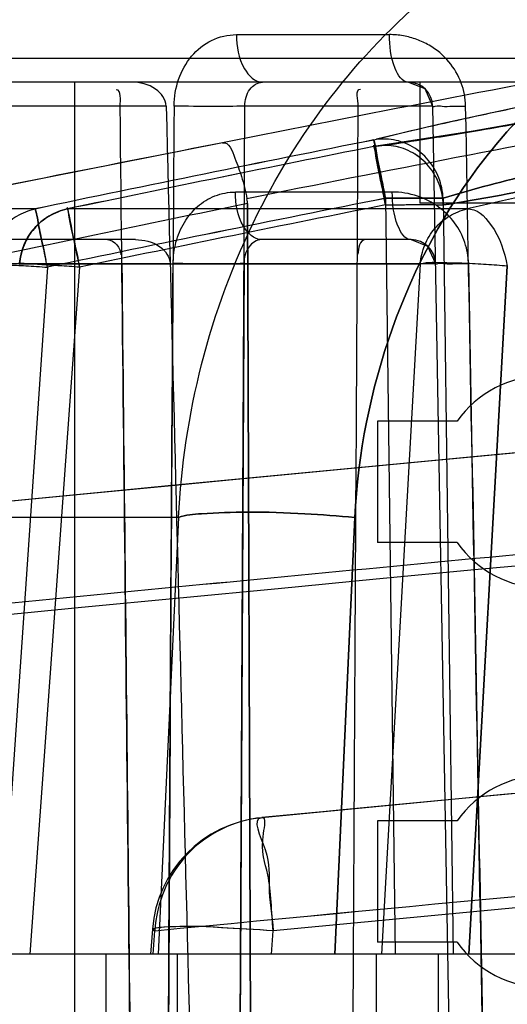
# Model space of a CAD drawing. Header units: millimetres. Extents: x 91 to 696, y 236 to 852.
# Tile 34 of 52: x 133.26 to 137.29, y 837.47 to 845.6. Entities that reach past the tile are written whole.
import ezdxf

# ---------------------------------------------------------------- set-up
doc = ezdxf.new("R2010")
doc.units = ezdxf.units.MM
doc.header["$LTSCALE"] = 70.538372
doc.layers.get('0').update_dxf_attribs({"linetype": 'CONTINUOUS'})

msp = doc.modelspace()

# ---------------------------------------------------------------- linework, layer by layer
at = {"color": 7, "linetype": 'Continuous'}
for p, q in [((135.0509, 845.4754), (136.3134, 845.4754)), ((131.3147, 845.2824), (148.1147, 845.2824)), ((147.6147, 845.0824), (131.8147, 845.0824)), ((133.7147, 845.0824), (133.7147, 828.3824)), ((136.5647, 845.0824), (136.5647, 844.0824)), ((134.4702, 844.8859), (131.8526, 844.8859)), ((135.0364, 828.4737), (135.1187, 844.8858)), ((136.6697, 844.8859), (135.1206, 844.8859)), ((136.6697, 844.8859), (136.9579, 828.3754)), ((136.754, 844.7428), (136.2057, 844.6124)), ((136.3368, 844.1754), (135.0421, 844.1754)), ((135.2132, 825.3824), (135.1413, 844.0805)), ((135.1413, 844.0805), (135.2188, 823.939)), ((136.2804, 844.1237), (136.3607, 837.8824)), ((142.8647, 844.0824), (136.5647, 844.0824)), ((136.7562, 844.1237), (136.8398, 837.8824)), ((133.3879, 844.0356), (132.192, 844.0356)), ((136.9549, 844.0356), (133.6542, 844.0356)), ((134.2168, 843.7824), (132.0845, 843.7824)), ((136.4924, 843.7824), (135.2573, 843.7824)), ((133.4541, 843.7269), (133.4779, 843.6137)), ((131.869, 843.5859), (134.503, 843.5859)), ((136.5685, 843.5812), (133.2616, 843.5812)), ((135.1137, 843.5859), (135.0364, 828.4737)), ((135.1137, 843.5859), (136.6924, 843.5859)), ((136.568, 843.5812), (136.2484, 837.8824)), ((133.4902, 843.555), (133.1024, 837.8824)), ((133.7564, 843.555), (133.3441, 837.8824)), ((137.2857, 843.5638), (136.9684, 837.8824)), ((136.9684, 837.8824), (137.2857, 843.5638)), ((136.2147, 842.2824), (136.2147, 841.2824)), ((136.8716, 842.2824), (136.2147, 842.2824)), ((134.5727, 841.4872), (129.0476, 841.4872)), ((134.5718, 841.4873), (134.4053, 837.8823)), ((136.0274, 841.4871), (135.8624, 837.8825)), ((135.8624, 837.8825), (136.0273, 841.4871)), ((136.8716, 841.2824), (136.2147, 841.2824)), ((139.4624, 839.4081), (137.226, 839.1969)), ((137.226, 839.1969), (135.2587, 839.0093)), ((136.2147, 838.9824), (136.2147, 837.9824)), ((136.8716, 838.9824), (136.2147, 838.9824)), ((134.3569, 838.0887), (134.3414, 837.8824)), ((134.3621, 837.8824), (134.3765, 838.0749)), ((134.3621, 837.8824), (134.3765, 838.0749)), ((135.3396, 837.8824), (135.3541, 838.0749)), ((136.8716, 837.9824), (136.2147, 837.9824)), ((688.5147, 837.8824), (100.4147, 837.8824)), ((133.9738, 837.8824), (133.9738, 836.6824)), ((134.5608, 837.8824), (134.5608, 836.6824)), ((136.2048, 837.8824), (136.2048, 836.6824)), ((136.7147, 837.8824), (136.7147, 836.6824))]:
    msp.add_line(p, q, dxfattribs=at)
for points in [[(136.4701, 845.0824), (136.6048, 845.0298), (136.6697, 844.8859)], [(137.544, 844.9125), (136.7542, 844.7429), (136.2062, 844.6126)], [(138.5101, 844.9444), (137.6762, 844.7943), (137.0059, 844.6783), (136.5195, 844.5995), (136.2194, 844.5572)], [(138.5101, 844.9444), (137.0047, 844.6781), (136.2233, 844.5577)], [(134.9367, 844.582), (133.505, 844.2995), (132.1957, 844.0364)], [(135.1413, 844.0805), (135.1408, 844.094), (135.1394, 844.1075), (135.1372, 844.1208)], [(135.1413, 844.0805), (135.1408, 844.094), (135.1394, 844.1075)], [(136.4927, 843.7824), (136.6278, 843.7296), (136.6923, 843.5859)], [(139.2341, 842.199), (136.52, 841.9424), (134.1263, 841.7134), (132.0552, 841.5131)]]:
    msp.add_lwpolyline(points, dxfattribs=at)
for centre, radius, start, end in [((344.8775, -1348.186), 2200.0171, 90.1214927, 95.5512847), ((344.8767, -1348.1688), 2200, 90.1214722, 95.5513073), ((344.8776, -1348.1157), 2199.0166, 90.1214932, 95.5512865), ((344.8759, -1348.0829), 2198.9838, 90.1214527, 95.5513271), ((344.8767, -1348.1688), 2197.2, 90.1214722, 95.4744795), ((344.8769, -1348.1704), 2197.2015, 92.9460988, 95.4744789), ((189.4883, 571.7189), 278.2627, 100.557879, 101.30615), ((189.4881, 571.7197), 278.2618, 100.557871, 101.306152), ((189.4694, 571.8144), 278.1653, 100.55766, 101.306193), ((344.8806, -1348.1585), 2196.2508, 92.9476991, 95.4744518), ((344.88, -1348.1504), 2196.2428, 92.9476944, 95.4744564), ((136.4697, 844.8824), 0.2, 1, 90), ((189.4271, 572.046), 277.4385, 100.557494, 101.28461), ((211.1314, 454.6266), 397.3296, 101.056238, 101.459471), ((210.9, 455.7889), 396.1445, 101.055635, 101.460071), ((190.7879, 569.5404), 280.4325, 101.228074, 101.81099), ((190.7425, 569.7651), 280.2032, 101.227937, 101.811311), ((191.0137, 569.1434), 280.813, 101.259687, 101.786309), ((191.1997, 568.2449), 281.7304, 101.261109, 101.786017), ((191.1379, 568.5508), 281.4183, 101.260924, 101.786415), ((182.7628, 644.5252), 204.7015, 102.4844, 102.930898), ((182.763, 644.5245), 204.7023, 102.484412, 102.930909), ((208.5192, 485.4724), 366.0383, 101.564155, 101.967448), ((208.1015, 487.4776), 363.9901, 101.563021, 101.968583), ((190.6828, 570.0552), 279.4157, 101.227228, 101.811142), ((190.6815, 570.0614), 279.4094, 101.227214, 101.811141), ((191.0643, 568.9068), 280.5634, 101.259984, 101.786182), ((191.0582, 568.9367), 280.5329, 101.259957, 101.786212), ((133.7564, 843.5463), 0.5, 101.79245, 175.971), ((136.4924, 843.5824), 0.2, 1, 90), ((137.5897, 841.7824), 0.875, 34.8499, 145.1501), ((343.53, -1334.1701), 2185.0986, 95.3873983, 95.5770534), ((343.2114, -1330.8504), 2181.7636, 95.3872537, 95.5771987), ((137.5897, 841.7824), 0.875, 214.8499, 325.1501), ((137.5897, 838.4824), 0.875, 34.8499, 145.1501), ((135.3541, 838.0138), 1, 95.47738, 175.70676), ((343.6317, -1335.0602), 2183.1844, 95.3228335, 95.5001673), ((343.8119, -1336.9621), 2185.0947, 95.3229118, 95.5000905), ((137.5897, 838.4824), 0.875, 214.8499, 325.1501)]:
    msp.add_arc(centre, radius, start, end, dxfattribs=at)
for points, knots in [([(128.8638, 841.522), (128.8736, 841.6665), (128.9011, 841.9638), (128.9681, 842.4233), (129.068, 842.9124), (129.2093, 843.4352), (129.4035, 843.9925), (129.6625, 844.5772), (129.9952, 845.1693), (130.4011, 845.7386), (130.8704, 846.2566), (131.3894, 846.7054), (131.9462, 847.0787), (132.5298, 847.3755), (133.1279, 847.5971), (133.7243, 847.7468), (134.1218, 847.8055), (134.3163, 847.824)], [0, 0, 0, 0, 0.047708, 0.098389, 0.15296, 0.212176, 0.276738, 0.347311, 0.422679, 0.500215, 0.577264, 0.652511, 0.72581, 0.79766, 0.867822, 0.935588, 1, 1, 1, 1]), ([(134.0661, 846.9501), (133.3632, 846.812), (132.0617, 846.3176), (130.5078, 845.056), (129.6195, 843.7166), (129.184, 842.5031), (129.0723, 841.8356), (129.0476, 841.4872)], [0, 0, 0, 0, 0.270774, 0.514516, 0.746022, 0.867995, 1, 1, 1, 1]), ([(130.7698, 845.1913), (131.1939, 845.6172), (132.214, 846.3872), (133.4204, 846.8232), (134.0663, 846.9501)], [0, 0, 0, 0, 0.477266, 1, 1, 1, 1]), ([(134.5727, 841.4872), (134.5941, 841.9126), (134.7234, 842.7778), (135.1683, 843.9802), (135.8411, 845.0426), (136.6951, 845.9133), (137.7343, 846.5845), (138.5222, 846.8604), (138.9339, 846.9501)], [0, 0, 0, 0, 0.170388, 0.347325, 0.509078, 0.669946, 0.831411, 1, 1, 1, 1]), ([(139.5741, 846.0396), (139.0948, 845.933), (138.1568, 845.5346), (136.6261, 844.1333), (136.0764, 842.5376), (136.0278, 841.4872)], [0, 0, 0, 0, 0.240071, 0.485924, 1, 1, 1, 1]), ([(136.0279, 841.4872), (136.0764, 842.5376), (136.6261, 844.1333), (138.1569, 845.5345), (139.0948, 845.933), (139.5741, 846.0396)], [0, 0, 0, 0, 0.514068, 0.75993, 1, 1, 1, 1]), ([(134.536, 844.8859), (134.5365, 844.9602), (134.5607, 845.1085), (134.6672, 845.3039), (134.8379, 845.4423), (134.9807, 845.4754), (135.0509, 845.4754)], [0, 0, 0, 0, 0.258223, 0.511467, 0.756366, 1, 1, 1, 1]), ([(135.0509, 845.4754), (135.0518, 845.3791), (135.0701, 845.2213), (135.2032, 845.0824), (135.2651, 845.0824)], [0, 0, 0, 0, 0.608667, 1, 1, 1, 1]), ([(136.9421, 844.8859), (136.9409, 844.9503), (136.9157, 845.083), (136.8108, 845.2615), (136.6724, 845.3767), (136.539, 845.439), (136.4284, 845.4687), (136.3517, 845.4754), (136.3134, 845.4754)], [0, 0, 0, 0, 0.203235, 0.416615, 0.640677, 0.758848, 0.879178, 1, 1, 1, 1]), ([(136.4697, 845.0824), (136.4168, 845.0824), (136.3227, 845.2474), (136.3141, 845.3813), (136.3134, 845.4754)], [0, 0, 0, 0, 0.359801, 1, 1, 1, 1]), ([(134.4702, 844.8859), (134.4688, 844.9406), (134.3815, 845.0563), (134.2536, 845.0824), (134.1846, 845.0824)], [0, 0, 0, 0, 0.442374, 1, 1, 1, 1]), ([(135.1206, 844.8859), (135.1199, 844.9337), (135.1402, 845.0254), (135.2254, 845.0824), (135.2651, 845.0824)], [0, 0, 0, 0, 0.546241, 1, 1, 1, 1]), ([(136.1834, 844.6054), (136.3006, 844.637), (136.5941, 844.7074), (137.1099, 844.822), (137.7659, 844.9591), (138.2462, 845.055), (138.5043, 845.1055)], [0, 0, 0, 0, 0.153306, 0.38123, 0.667677, 1, 1, 1, 1]), ([(134.2655, 828.3754), (134.2458, 830.2116), (134.2068, 833.8823), (134.1487, 839.3858), (134.1102, 843.0531), (134.0912, 844.8859)], [0, 0, 0, 0, 0.333646, 0.666979, 1, 1, 1, 1]), ([(134.5356, 844.8859), (134.5231, 843.0672), (134.4993, 839.4249), (134.475, 833.9542), (134.4512, 830.3021), (134.4387, 828.4737)], [0, 0, 0, 0, 0.332437, 0.665776, 1, 1, 1, 1]), ([(134.4702, 844.8859), (134.5163, 843.0572), (134.6091, 839.3941), (134.7501, 833.8906), (134.8453, 830.2158), (134.8933, 828.3754)], [0, 0, 0, 0, 0.332267, 0.6656, 1, 1, 1, 1]), ([(135.1206, 844.8859), (135.0323, 844.8824), (134.8373, 844.882), (134.6425, 844.8833), (134.536, 844.8859)], [0, 0, 0, 0, 0.45354, 1, 1, 1, 1]), ([(135.9667, 828.3754), (135.9761, 830.2158), (135.9952, 833.8906), (136.0247, 839.3941), (136.045, 843.0572), (136.0552, 844.8859)], [0, 0, 0, 0, 0.334397, 0.66773, 1, 1, 1, 1]), ([(138.506, 844.9434), (138.2466, 844.8961), (137.7659, 844.8093), (137.1095, 844.6945), (136.5949, 844.6095), (136.3013, 844.5654), (136.1832, 844.5512)], [0, 0, 0, 0, 0.335739, 0.622053, 0.848505, 1, 1, 1, 1]), ([(136.1833, 844.5512), (136.3012, 844.5654), (136.5946, 844.6095), (137.1091, 844.6944), (137.7656, 844.8092), (138.2464, 844.8961), (138.506, 844.9434)], [0, 0, 0, 0, 0.15129, 0.377707, 0.664065, 1, 1, 1, 1]), ([(136.6697, 844.8859), (136.6698, 844.8789), (136.7116, 844.8926), (136.7524, 844.8797), (136.8435, 844.8867), (136.9061, 844.8854), (136.9421, 844.8859)], [0, 0, 0, 0, 0.076404, 0.286815, 0.603837, 1, 1, 1, 1]), ([(137.2382, 828.4737), (137.2052, 830.2992), (137.1355, 833.9483), (137.0446, 839.4192), (136.9748, 843.0643), (136.942, 844.8859)], [0, 0, 0, 0, 0.333696, 0.667028, 1, 1, 1, 1]), ([(134.9345, 844.5815), (134.9872, 844.5945), (135.0433, 844.4392), (135.0967, 844.3022), (135.1248, 844.1825), (135.1372, 844.1208)], [0, 0, 0, 0, 0.317501, 0.632116, 1, 1, 1, 1]), ([(136.2811, 844.0698), (136.2688, 844.1315), (136.2435, 844.2638), (136.2203, 844.357), (136.1809, 844.5982), (136.1835, 844.5513)], [0, 0, 0, 0, 0.384578, 0.713256, 1, 1, 1, 1]), ([(136.1836, 844.5513), (136.1809, 844.5965), (136.2194, 844.3616), (136.2426, 844.2687), (136.2684, 844.1338), (136.2812, 844.0698)], [0, 0, 0, 0, 0.276362, 0.601065, 1, 1, 1, 1]), ([(136.7562, 844.1237), (136.7538, 844.1811), (136.7298, 844.2957), (136.6411, 844.4455), (136.5094, 844.5569), (136.35, 844.6161), (136.2368, 844.6156), (136.183, 844.6053)], [0, 0, 0, 0, 0.204167, 0.407515, 0.608089, 0.805229, 1, 1, 1, 1]), ([(136.183, 844.6053), (136.2002, 844.5598), (136.21, 844.4576), (136.247, 844.2984), (136.2682, 844.185), (136.2804, 844.1237)], [0, 0, 0, 0, 0.29652, 0.618096, 1, 1, 1, 1]), ([(136.2804, 844.1237), (136.2683, 844.1846), (136.2462, 844.2972), (136.2128, 844.4575), (136.1952, 844.5578), (136.1834, 844.6054)], [0, 0, 0, 0, 0.379008, 0.700933, 1, 1, 1, 1]), ([(136.7569, 844.0698), (136.7554, 844.1278), (136.7326, 844.2438), (136.6442, 844.3954), (136.5115, 844.5073), (136.3506, 844.5649), (136.2371, 844.5624), (136.1835, 844.5513)], [0, 0, 0, 0, 0.205274, 0.408677, 0.608983, 0.806301, 1, 1, 1, 1]), ([(136.7569, 844.0698), (136.7553, 844.1278), (136.7327, 844.2437), (136.6444, 844.3952), (136.5119, 844.507), (136.3512, 844.5649), (136.2376, 844.5624), (136.1836, 844.5513)], [0, 0, 0, 0, 0.205134, 0.408574, 0.608567, 0.805322, 1, 1, 1, 1]), ([(136.7562, 844.1237), (137.0079, 844.2029), (137.6736, 844.3698), (138.3402, 844.5296), (138.7516, 844.623)], [0, 0, 0, 0, 0.384823, 1, 1, 1, 1]), ([(138.7516, 844.623), (138.3402, 844.5296), (137.6736, 844.3698), (137.0079, 844.2029), (136.7562, 844.1237)], [0, 0, 0, 0, 0.615174, 1, 1, 1, 1]), ([(136.7569, 844.0698), (137.0138, 844.1055), (137.6795, 844.2392), (138.3441, 844.3744), (138.7541, 844.4612)], [0, 0, 0, 0, 0.382296, 1, 1, 1, 1]), ([(138.7541, 844.4612), (138.3441, 844.3744), (137.6795, 844.2392), (137.0138, 844.1055), (136.7569, 844.0698)], [0, 0, 0, 0, 0.617701, 1, 1, 1, 1]), ([(134.5281, 843.5859), (134.5285, 843.6447), (134.544, 843.7635), (134.6118, 843.927), (134.7227, 844.0625), (134.87, 844.1538), (134.9848, 844.1754), (135.0421, 844.1754)], [0, 0, 0, 0, 0.20395, 0.41047, 0.606058, 0.801297, 1, 1, 1, 1]), ([(135.2573, 843.7824), (135.1953, 843.7824), (135.0616, 843.9209), (135.043, 844.079), (135.0421, 844.1754)], [0, 0, 0, 0, 0.3918, 1, 1, 1, 1]), ([(136.9655, 843.5859), (136.9644, 843.6442), (136.9436, 843.7642), (136.858, 843.9274), (136.7217, 844.0622), (136.5433, 844.1534), (136.4067, 844.1754), (136.3368, 844.1754)], [0, 0, 0, 0, 0.184045, 0.377124, 0.572442, 0.779363, 1, 1, 1, 1]), ([(136.4924, 843.7824), (136.4396, 843.7824), (136.346, 843.9477), (136.3374, 844.0814), (136.3368, 844.1754)], [0, 0, 0, 0, 0.359354, 1, 1, 1, 1]), ([(133.7564, 843.555), (133.7433, 843.6178), (133.7168, 843.7493), (133.6928, 843.844), (133.6509, 844.083), (133.6543, 844.0356)], [0, 0, 0, 0, 0.391438, 0.70984, 1, 1, 1, 1]), ([(133.6542, 844.0356), (133.6512, 844.0795), (133.6916, 843.8489), (133.7151, 843.7577), (133.7422, 843.6232), (133.7555, 843.5593)], [0, 0, 0, 0, 0.271227, 0.598196, 1, 1, 1, 1]), ([(136.7562, 844.1237), (136.6957, 844.1262), (136.5886, 844.1258), (136.4301, 844.1254), (136.332, 844.1244), (136.2804, 844.1237)], [0, 0, 0, 0, 0.381601, 0.674826, 1, 1, 1, 1]), ([(136.2804, 844.1237), (136.3324, 844.1244), (136.4313, 844.1255), (136.5898, 844.1257), (136.6965, 844.1262), (136.7562, 844.1237)], [0, 0, 0, 0, 0.327772, 0.623448, 1, 1, 1, 1]), ([(136.2811, 844.0698), (136.3323, 844.0704), (136.4293, 844.0715), (136.5879, 844.0718), (136.6954, 844.0723), (136.7569, 844.0698)], [0, 0, 0, 0, 0.322616, 0.611811, 1, 1, 1, 1]), ([(136.2812, 844.0698), (136.3332, 844.0704), (136.4323, 844.0715), (136.5909, 844.0718), (136.6974, 844.0722), (136.7569, 844.0698)], [0, 0, 0, 0, 0.328163, 0.624882, 1, 1, 1, 1]), ([(132.9947, 843.5812), (132.9984, 843.6347), (133.0233, 843.7414), (133.1091, 843.8805), (133.2343, 843.9851), (133.3358, 844.0246), (133.3879, 844.0356)], [0, 0, 0, 0, 0.250704, 0.501382, 0.751063, 1, 1, 1, 1]), ([(133.2616, 843.5812), (133.2653, 843.6347), (133.2901, 843.7413), (133.3758, 843.8805), (133.5008, 843.9851), (133.6022, 844.0246), (133.6543, 844.0356)], [0, 0, 0, 0, 0.250831, 0.501563, 0.751198, 1, 1, 1, 1]), ([(133.6542, 844.0356), (133.6021, 844.0245), (133.5006, 843.985), (133.3757, 843.8803), (133.2901, 843.7412), (133.2653, 843.6347), (133.2616, 843.5812)], [0, 0, 0, 0, 0.249163, 0.498883, 0.749225, 1, 1, 1, 1]), ([(133.4902, 843.555), (133.4777, 843.615), (133.4555, 843.7259), (133.4176, 843.8849), (133.4055, 843.9879), (133.3879, 844.0356)], [0, 0, 0, 0, 0.374114, 0.689617, 1, 1, 1, 1]), ([(133.3879, 844.0356), (133.4058, 843.9886), (133.4174, 843.8826), (133.4428, 843.7807), (133.4541, 843.7269)], [0, 0, 0, 0, 0.477772, 1, 1, 1, 1]), ([(136.5685, 843.5812), (136.5722, 843.6347), (136.5965, 843.7409), (136.6805, 843.88), (136.8034, 843.9848), (136.9036, 844.0245), (136.9549, 844.0356)], [0, 0, 0, 0, 0.252368, 0.503396, 0.752536, 1, 1, 1, 1]), ([(136.9552, 844.0356), (137.0319, 844.0444), (137.2062, 843.8682), (137.2623, 843.6848), (137.2861, 843.5636)], [0, 0, 0, 0, 0.384677, 1, 1, 1, 1]), ([(134.2168, 843.7824), (134.2859, 843.7824), (134.414, 843.7564), (134.5016, 843.6407), (134.503, 843.5859)], [0, 0, 0, 0, 0.557871, 1, 1, 1, 1]), ([(135.2573, 843.7824), (135.2178, 843.7824), (135.1329, 843.7251), (135.113, 843.6337), (135.1137, 843.5859)], [0, 0, 0, 0, 0.452836, 1, 1, 1, 1]), ([(132.9947, 843.5812), (133.0492, 843.5856), (133.1555, 843.5739), (133.3205, 843.567), (133.4311, 843.5591), (133.4902, 843.555)], [0, 0, 0, 0, 0.330291, 0.641688, 1, 1, 1, 1]), ([(133.7564, 843.555), (133.7014, 843.559), (133.5865, 843.5674), (133.4774, 843.5726), (133.2002, 843.5943), (133.2615, 843.5812)], [0, 0, 0, 0, 0.333447, 0.620157, 1, 1, 1, 1]), ([(133.7564, 843.555), (133.7011, 843.5591), (133.5836, 843.5676), (133.4767, 843.5726), (133.2022, 843.5938), (133.2615, 843.5812)], [0, 0, 0, 0, 0.335484, 0.632669, 1, 1, 1, 1]), ([(134.1047, 843.5859), (134.1223, 841.8973), (134.1578, 838.5187), (134.2114, 833.4485), (134.2474, 830.0669), (134.2655, 828.3754)], [0, 0, 0, 0, 0.333044, 0.666378, 1, 1, 1, 1]), ([(134.4388, 828.4737), (134.4503, 830.1569), (134.4721, 833.5194), (134.4944, 838.5568), (134.5162, 841.9109), (134.5278, 843.5859)], [0, 0, 0, 0, 0.334157, 0.667496, 1, 1, 1, 1]), ([(135.1137, 843.5859), (135.0252, 843.5824), (134.8299, 843.582), (134.6347, 843.5833), (134.5281, 843.5859)], [0, 0, 0, 0, 0.453803, 1, 1, 1, 1]), ([(137.2857, 843.5638), (137.228, 843.569), (137.11, 843.5778), (136.9366, 843.5877), (136.7558, 843.5891), (136.6322, 843.5972), (136.568, 843.5812)], [0, 0, 0, 0, 0.241966, 0.494269, 0.723665, 1, 1, 1, 1]), ([(136.6923, 843.5859), (136.6924, 843.5789), (136.7344, 843.5926), (136.7753, 843.5797), (136.8667, 843.5867), (136.9295, 843.5854), (136.9655, 843.5859)], [0, 0, 0, 0, 0.076469, 0.287004, 0.604056, 1, 1, 1, 1]), ([(136.9655, 843.5859), (136.9957, 841.9084), (137.06, 838.5519), (137.1437, 833.5144), (137.2079, 830.1545), (137.2383, 828.4737)], [0, 0, 0, 0, 0.332999, 0.666332, 1, 1, 1, 1]), ([(136.0278, 841.4872), (135.8906, 841.5016), (135.5957, 841.5232), (135.172, 841.5378), (134.8261, 841.5249), (134.6321, 841.5104), (134.5727, 841.4872)], [0, 0, 0, 0, 0.283586, 0.608048, 0.868843, 1, 1, 1, 1]), ([(134.5727, 841.4872), (134.6321, 841.5104), (134.8261, 841.5249), (135.172, 841.5378), (135.5957, 841.5232), (135.8906, 841.5016), (136.0278, 841.4872)], [0, 0, 0, 0, 0.131157, 0.391952, 0.716414, 1, 1, 1, 1]), ([(135.2587, 839.0093), (135.0329, 838.9876), (134.5802, 838.7678), (134.3894, 838.3045), (134.3765, 838.0748)], [0, 0, 0, 0, 0.49634, 1, 1, 1, 1]), ([(135.2586, 839.0093), (135.171, 839.0007), (135.3404, 838.6894), (135.3035, 838.4369), (135.3433, 838.197), (135.3541, 838.0749)], [0, 0, 0, 0, 0.281196, 0.608375, 1, 1, 1, 1]), ([(135.3541, 838.0749), (135.3392, 838.2293), (135.3381, 838.5295), (135.2347, 838.7496), (135.3019, 839.0134), (135.2587, 839.0093)], [0, 0, 0, 0, 0.495601, 0.861233, 1, 1, 1, 1]), ([(135.3541, 838.0749), (135.2154, 838.0853), (134.9215, 838.0986), (134.7377, 838.118), (134.3066, 838.1013), (134.3765, 838.0749)], [0, 0, 0, 0, 0.425259, 0.771413, 1, 1, 1, 1]), ([(135.3541, 838.0749), (135.2119, 838.0855), (134.9106, 838.0983), (134.7305, 838.1198), (134.3114, 838.0995), (134.3765, 838.0749)], [0, 0, 0, 0, 0.435743, 0.787192, 1, 1, 1, 1])]:
    msp.add_open_spline(points, degree=3, knots=knots, dxfattribs=at)
for points in [[(134.0912, 844.8859), (134.0907, 844.9321), (134.1045, 845.0206), (134.0583, 845.0206)], [(136.0552, 844.8859), (136.0555, 844.9328), (136.0277, 845.0254), (136.0747, 845.0254)], [(133.9867, 843.7824), (134.0423, 843.7824), (134.0957, 843.7121), (134.0962, 843.6565)], [(136.1137, 843.7824), (136.0692, 843.7824), (136.0537, 843.7077), (136.0534, 843.6632)]]:
    msp.add_open_spline(points, degree=3, dxfattribs=at)

doc.saveas('drawing.dxf')
